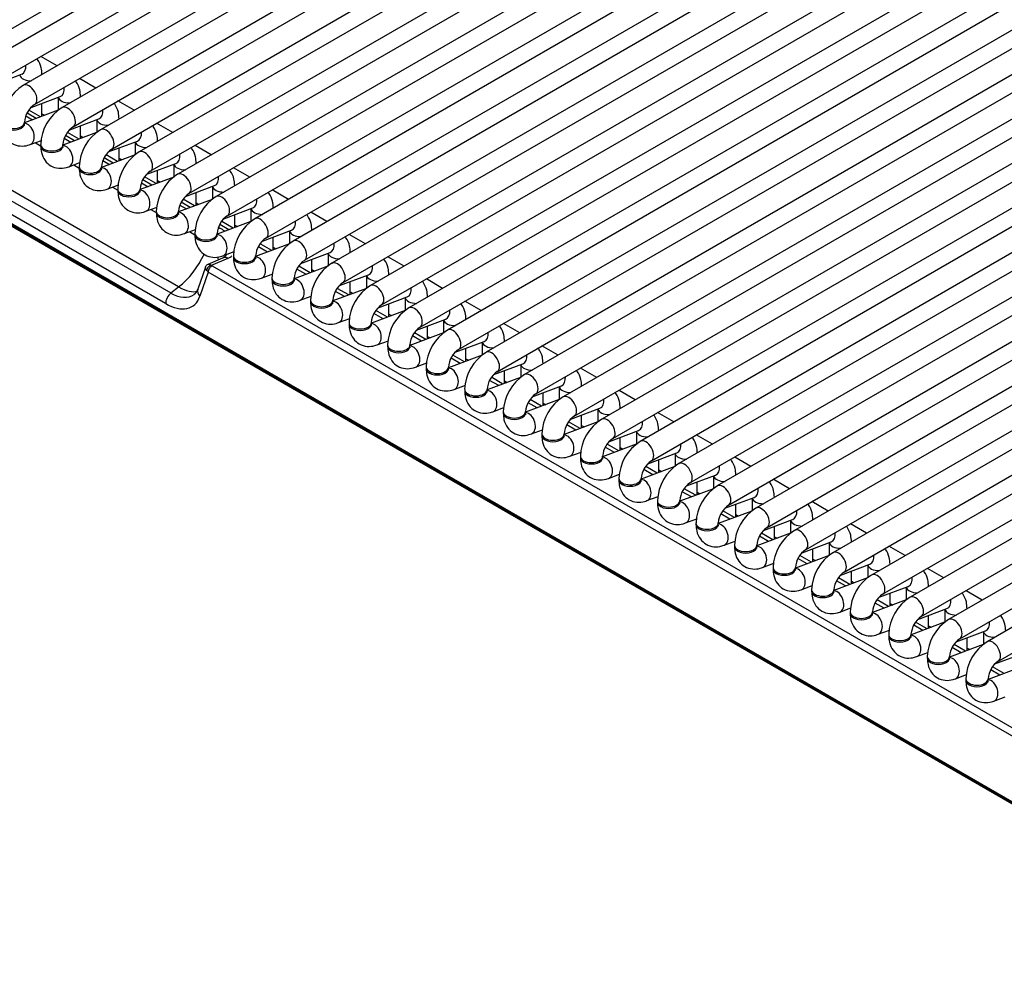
# Model space of a CAD drawing. Header units: millimetres. Extents: x 21 to 270, y 0 to 189.
# Tile 19 of 39: x 213 to 224, y 85 to 95. Entities that reach past the tile are written whole.
import ezdxf

# ---------------------------------------------------------------- set-up
doc = ezdxf.new("R2010")
doc.units = ezdxf.units.MM
doc.layers.add('134.125_BW4_CTM-', color=7, linetype='Continuous')
doc.layers.add('Standard', color=7, linetype='Continuous')

# ---------------------------------------------------------------- blocks, each defined once
blk = doc.blocks.new('SE')
at = {"layer": '134.125_BW4_CTM-', "color": 7, "linetype": 'Continuous'}
for p, q in [((29.112, 2.012), (0.05, 18.791)), ((0.051, 18.781), (29.113, 2.002)), ((0.061, 18.763), (29.123, 1.984)), ((13.995, 12.229), (23.117, 17.495)), ((23.424, 17.462), (14.302, 12.196)), ((14.427, 11.979), (23.549, 17.245)), ((23.856, 17.213), (14.735, 11.946)), ((14.86, 11.73), (23.981, 16.996)), ((24.288, 16.963), (15.167, 11.697)), ((15.292, 11.48), (24.413, 16.747)), ((24.72, 16.714), (15.599, 11.447)), ((15.724, 11.231), (24.845, 16.497)), ((25.152, 16.464), (16.031, 11.198)), ((16.156, 10.981), (25.277, 16.248)), ((25.584, 16.215), (16.463, 10.948)), ((16.588, 10.732), (25.709, 15.998)), ((26.016, 15.965), (16.895, 10.699)), ((17.02, 10.482), (26.141, 15.749)), ((26.448, 15.716), (17.327, 10.45)), ((17.452, 10.233), (26.573, 15.499)), ((26.88, 15.466), (17.759, 10.2)), ((17.884, 9.984), (27.005, 15.25)), ((27.313, 15.217), (18.191, 9.951)), ((18.316, 9.734), (27.438, 15.001)), ((27.745, 14.968), (18.623, 9.701)), ((18.748, 9.485), (27.87, 14.751)), ((28.177, 14.718), (19.055, 9.452)), ((19.18, 9.235), (28.302, 14.502)), ((28.609, 14.469), (19.487, 9.202)), ((19.612, 8.986), (28.734, 14.252)), ((29.041, 14.219), (19.919, 8.953)), ((20.044, 8.736), (29.166, 14.003)), ((29.334, 13.89), (20.351, 8.703)), ((20.476, 8.487), (29.342, 13.606)), ((29.347, 13.399), (20.783, 8.454)), ((20.908, 8.237), (29.355, 13.114)), ((29.36, 12.907), (21.215, 8.205)), ((21.34, 7.988), (29.368, 12.623)), ((29.374, 12.416), (21.647, 7.955)), ((15.112, 12.164), (14.93, 12.269)), ((21.772, 7.739), (29.535, 12.22)), ((14.389, 11.946), (14.714, 12.068)), ((14.942, 12.066), (14.942, 12.068)), ((29.717, 12.115), (22.079, 7.706)), ((15.544, 11.914), (15.362, 12.02)), ((22.204, 7.489), (29.967, 11.971)), ((32.929, 11.974), (23.807, 6.708)), ((14.821, 11.697), (15.147, 11.818)), ((15.124, 11.81), (15.124, 11.666)), ((15.374, 11.816), (15.374, 11.819)), ((30.149, 11.866), (22.511, 7.456)), ((16.473, 9.685), (12.969, 11.708)), ((14.942, 11.598), (14.942, 11.742)), ((15.976, 11.665), (15.794, 11.77)), ((22.636, 7.24), (30.446, 11.749)), ((23.932, 6.491), (33.054, 11.758)), ((33.361, 11.725), (24.239, 6.458)), ((12.882, 11.641), (16.386, 9.618)), ((15.122, 11.665), (14.745, 11.524)), ((14.76, 11.601), (14.835, 11.558)), ((14.876, 11.573), (14.775, 11.632)), ((14.925, 11.591), (14.796, 11.666)), ((14.942, 11.626), (14.972, 11.609)), ((30.606, 11.631), (22.943, 7.207)), ((16.328, 9.499), (12.824, 11.523)), ((14.745, 11.515), (14.745, 11.532)), ((15.253, 11.447), (15.579, 11.569)), ((15.374, 11.348), (15.374, 11.492)), ((15.556, 11.56), (15.556, 11.417)), ((15.806, 11.567), (15.806, 11.569)), ((16.408, 11.416), (16.226, 11.521)), ((23.068, 6.99), (30.856, 11.486)), ((24.364, 6.242), (33.486, 11.508)), ((15.554, 11.416), (15.177, 11.275)), ((15.308, 11.324), (15.207, 11.382)), ((15.357, 11.342), (15.228, 11.416)), ((15.374, 11.377), (15.404, 11.36)), ((31.038, 11.381), (23.375, 6.957)), ((33.793, 11.475), (24.671, 6.209)), ((14.81, 11.282), (14.935, 11.328)), ((14.867, 11.303), (14.927, 11.268)), ((14.927, 11.282), (14.927, 11.266)), ((15.177, 11.266), (15.177, 11.282)), ((15.192, 11.351), (15.267, 11.308)), ((15.685, 11.198), (16.011, 11.319)), ((15.988, 11.311), (15.988, 11.167)), ((16.238, 11.318), (16.238, 11.32)), ((16.84, 11.166), (16.658, 11.271)), ((24.796, 5.993), (33.918, 11.259)), ((15.986, 11.166), (15.609, 11.025)), ((15.789, 11.093), (15.66, 11.167)), ((15.806, 11.099), (15.806, 11.243)), ((23.5, 6.741), (31.288, 11.237)), ((34.225, 11.226), (25.104, 5.96)), ((15.242, 11.032), (15.367, 11.079)), ((15.299, 11.053), (15.359, 11.018)), ((15.624, 11.102), (15.699, 11.059)), ((15.74, 11.074), (15.639, 11.133)), ((15.806, 11.127), (15.836, 11.11)), ((16.117, 10.948), (16.443, 11.07)), ((16.42, 11.061), (16.42, 10.918)), ((16.67, 11.068), (16.67, 11.07)), ((15.359, 11.033), (15.359, 11.017)), ((15.609, 11.017), (15.609, 11.033)), ((16.238, 10.849), (16.238, 10.993)), ((17.272, 10.917), (17.09, 11.022)), ((25.229, 5.743), (34.35, 11.009)), ((34.657, 10.977), (25.536, 5.71)), ((15.674, 10.783), (15.799, 10.83)), ((16.418, 10.917), (16.041, 10.776)), ((16.056, 10.852), (16.131, 10.809)), ((16.172, 10.825), (16.071, 10.884)), ((16.221, 10.843), (16.092, 10.918)), ((16.238, 10.878), (16.268, 10.861)), ((16.549, 10.699), (16.875, 10.821)), ((17.102, 10.819), (17.102, 10.821)), ((15.731, 10.804), (15.791, 10.769)), ((15.791, 10.783), (15.791, 10.767)), ((16.041, 10.767), (16.041, 10.783)), ((16.67, 10.6), (16.67, 10.744)), ((16.852, 10.812), (16.852, 10.669)), ((17.704, 10.667), (17.522, 10.772)), ((25.661, 5.494), (34.782, 10.76)), ((16.851, 10.667), (16.473, 10.527)), ((16.488, 10.603), (16.563, 10.56)), ((16.604, 10.575), (16.503, 10.634)), ((16.653, 10.594), (16.524, 10.668)), ((16.67, 10.629), (16.7, 10.611)), ((16.106, 10.533), (16.232, 10.58)), ((16.163, 10.554), (16.223, 10.519)), ((16.223, 10.534), (16.223, 10.518)), ((16.473, 10.518), (16.473, 10.534)), ((16.981, 10.449), (17.307, 10.571)), ((17.102, 10.351), (17.102, 10.495)), ((17.284, 10.563), (17.284, 10.419)), ((17.534, 10.569), (17.534, 10.571)), ((18.136, 10.418), (17.954, 10.523)), ((17.283, 10.418), (16.905, 10.277)), ((17.036, 10.326), (16.935, 10.385)), ((17.085, 10.344), (16.956, 10.419)), ((17.102, 10.379), (17.132, 10.362)), ((16.538, 10.284), (16.664, 10.331)), ((16.595, 10.305), (16.655, 10.27)), ((16.655, 10.285), (16.655, 10.268)), ((16.905, 10.268), (16.905, 10.285)), ((16.92, 10.354), (16.935, 10.345)), ((17.413, 10.2), (17.739, 10.322)), ((17.716, 10.313), (17.716, 10.17)), ((17.966, 10.32), (17.966, 10.322)), ((18.568, 10.168), (18.386, 10.273)), ((17.715, 10.169), (17.337, 10.028)), ((17.517, 10.095), (17.388, 10.169)), ((17.534, 10.101), (17.534, 10.245)), ((16.97, 10.034), (17.096, 10.081)), ((17.468, 10.077), (17.367, 10.135)), ((17.534, 10.13), (17.564, 10.112)), ((17.845, 9.95), (18.171, 10.072)), ((18.148, 10.064), (18.148, 9.92)), ((18.398, 10.07), (18.398, 10.073)), ((16.966, 10.009), (16.801, 9.937)), ((17.024, 10.006), (16.84, 9.927)), ((17.087, 10.035), (17.087, 10.019)), ((17.337, 10.019), (17.337, 10.035)), ((17.966, 9.852), (17.966, 9.996)), ((19, 9.919), (18.818, 10.024)), ((16.773, 9.908), (16.688, 9.661)), ((16.805, 9.853), (16.711, 9.583)), ((28.889, 2.877), (16.805, 9.853)), ((16.85, 9.921), (28.934, 2.944)), ((17.402, 9.785), (17.528, 9.832)), ((18.147, 9.919), (17.77, 9.778)), ((17.901, 9.827), (17.799, 9.886)), ((17.949, 9.845), (17.82, 9.92)), ((17.966, 9.88), (17.996, 9.863)), ((18.277, 9.701), (18.603, 9.823)), ((18.83, 9.821), (18.83, 9.823)), ((17.52, 9.786), (17.52, 9.769)), ((17.77, 9.769), (17.77, 9.786)), ((18.398, 9.602), (18.398, 9.746)), ((18.58, 9.814), (18.58, 9.671)), ((19.432, 9.67), (19.25, 9.775)), ((16.386, 9.618), (16.473, 9.685)), ((18.579, 9.67), (18.202, 9.529)), ((18.333, 9.578), (18.231, 9.636)), ((18.381, 9.596), (18.252, 9.67)), ((18.398, 9.631), (18.428, 9.613)), ((17.834, 9.536), (17.96, 9.582)), ((17.952, 9.536), (17.952, 9.52)), ((18.202, 9.52), (18.202, 9.536)), ((18.709, 9.452), (19.035, 9.573)), ((18.83, 9.353), (18.83, 9.497)), ((19.012, 9.565), (19.012, 9.421)), ((19.262, 9.571), (19.262, 9.574)), ((19.864, 9.42), (19.682, 9.525)), ((19.011, 9.42), (18.634, 9.279)), ((18.765, 9.328), (18.663, 9.387)), ((18.813, 9.346), (18.684, 9.421)), ((18.83, 9.381), (18.86, 9.364)), ((18.266, 9.286), (18.392, 9.333)), ((18.384, 9.287), (18.384, 9.27)), ((18.634, 9.27), (18.634, 9.287)), ((19.141, 9.202), (19.467, 9.324)), ((19.444, 9.315), (19.444, 9.172)), ((19.694, 9.322), (19.694, 9.324)), ((20.296, 9.171), (20.114, 9.276)), ((19.443, 9.171), (19.066, 9.03)), ((19.245, 9.097), (19.116, 9.171)), ((19.262, 9.103), (19.262, 9.247)), ((18.698, 9.037), (18.824, 9.083)), ((19.197, 9.079), (19.095, 9.137)), ((19.262, 9.132), (19.292, 9.115)), ((19.573, 8.953), (19.899, 9.074)), ((19.876, 9.066), (19.876, 8.922)), ((20.126, 9.073), (20.126, 9.075)), ((18.816, 9.037), (18.816, 9.021)), ((19.066, 9.021), (19.066, 9.037)), ((19.694, 8.854), (19.694, 8.998)), ((20.728, 8.921), (20.546, 9.026)), ((19.13, 8.787), (19.256, 8.834)), ((19.875, 8.921), (19.498, 8.78)), ((19.629, 8.829), (19.527, 8.888)), ((19.677, 8.848), (19.548, 8.922)), ((19.694, 8.882), (19.724, 8.865)), ((19.248, 8.788), (19.248, 8.772)), ((19.498, 8.772), (19.498, 8.788)), ((20.005, 8.703), (20.331, 8.825)), ((20.126, 8.604), (20.126, 8.748)), ((20.308, 8.817), (20.308, 8.673)), ((20.558, 8.823), (20.558, 8.825)), ((21.16, 8.672), (20.978, 8.777)), ((20.307, 8.672), (19.93, 8.531)), ((20.061, 8.58), (19.959, 8.639)), ((20.109, 8.598), (19.98, 8.673)), ((20.126, 8.633), (20.156, 8.616)), ((19.563, 8.538), (19.688, 8.585)), ((19.68, 8.538), (19.68, 8.522)), ((19.93, 8.522), (19.93, 8.538)), ((20.437, 8.454), (20.763, 8.576)), ((20.558, 8.355), (20.558, 8.499)), ((20.74, 8.567), (20.74, 8.424)), ((20.99, 8.574), (20.99, 8.576)), ((21.592, 8.422), (21.41, 8.527)), ((20.739, 8.423), (20.362, 8.282)), ((20.493, 8.331), (20.391, 8.389)), ((20.541, 8.349), (20.412, 8.423)), ((19.995, 8.288), (20.12, 8.335)), ((20.112, 8.289), (20.112, 8.273)), ((20.362, 8.273), (20.362, 8.289)), ((20.558, 8.384), (20.588, 8.366)), ((20.869, 8.204), (21.195, 8.326)), ((21.172, 8.318), (21.172, 8.174)), ((21.422, 8.324), (21.422, 8.327)), ((22.024, 8.173), (21.842, 8.278)), ((21.171, 8.173), (20.794, 8.032)), ((20.973, 8.099), (20.844, 8.174)), ((20.99, 8.106), (20.99, 8.25)), ((20.427, 8.039), (20.552, 8.086)), ((20.925, 8.081), (20.823, 8.14)), ((20.99, 8.134), (21.02, 8.117)), ((21.301, 7.955), (21.627, 8.077)), ((21.604, 8.068), (21.604, 7.925)), ((21.854, 8.075), (21.854, 8.077)), ((20.544, 8.04), (20.544, 8.023)), ((20.794, 8.023), (20.794, 8.04)), ((21.422, 7.856), (21.422, 8)), ((22.456, 7.923), (22.274, 8.029)), ((20.859, 7.789), (20.984, 7.836)), ((21.603, 7.924), (21.226, 7.783)), ((21.357, 7.832), (21.255, 7.89)), ((21.406, 7.85), (21.276, 7.924)), ((21.422, 7.885), (21.452, 7.867)), ((20.976, 7.79), (20.976, 7.774)), ((21.226, 7.774), (21.226, 7.79)), ((21.733, 7.705), (22.059, 7.827)), ((21.854, 7.607), (21.854, 7.751)), ((22.037, 7.819), (22.037, 7.675)), ((22.287, 7.825), (22.287, 7.828)), ((22.888, 7.674), (22.706, 7.779)), ((22.035, 7.674), (21.658, 7.533)), ((21.789, 7.582), (21.687, 7.641)), ((21.838, 7.6), (21.709, 7.675)), ((21.854, 7.635), (21.885, 7.618)), ((21.291, 7.54), (21.416, 7.587)), ((21.408, 7.541), (21.408, 7.524)), ((21.658, 7.524), (21.658, 7.541)), ((22.165, 7.456), (22.491, 7.578)), ((22.469, 7.569), (22.469, 7.426)), ((22.719, 7.576), (22.719, 7.578)), ((23.32, 7.425), (23.138, 7.53)), ((22.467, 7.425), (22.09, 7.284)), ((22.27, 7.351), (22.141, 7.425)), ((22.287, 7.357), (22.287, 7.501)), ((21.723, 7.291), (21.848, 7.337)), ((21.84, 7.291), (21.84, 7.275)), ((22.09, 7.275), (22.09, 7.291)), ((22.221, 7.333), (22.119, 7.391)), ((22.287, 7.386), (22.317, 7.368)), ((22.597, 7.207), (22.923, 7.328)), ((22.901, 7.32), (22.901, 7.176)), ((23.151, 7.326), (23.151, 7.329)), ((22.899, 7.175), (22.522, 7.034)), ((22.702, 7.101), (22.573, 7.176)), ((22.719, 7.108), (22.719, 7.252)), ((23.753, 7.175), (23.57, 7.28)), ((22.155, 7.041), (22.28, 7.088)), ((22.653, 7.083), (22.551, 7.142)), ((22.719, 7.136), (22.749, 7.119)), ((23.03, 6.957), (23.355, 7.079)), ((23.333, 7.07), (23.333, 6.927)), ((23.583, 7.077), (23.583, 7.079)), ((22.272, 7.042), (22.272, 7.025)), ((22.522, 7.025), (22.522, 7.042)), ((23.151, 6.858), (23.151, 7.002)), ((24.185, 6.926), (24.003, 7.031)), ((23.331, 6.926), (22.954, 6.785)), ((23.085, 6.834), (22.983, 6.893)), ((23.134, 6.852), (23.005, 6.927)), ((23.151, 6.887), (23.181, 6.87)), ((22.587, 6.792), (22.712, 6.839)), ((22.704, 6.792), (22.704, 6.776)), ((22.954, 6.776), (22.954, 6.792)), ((23.462, 6.708), (23.787, 6.829)), ((23.583, 6.609), (23.583, 6.753)), ((23.765, 6.821), (23.765, 6.677)), ((24.015, 6.828), (24.015, 6.83)), ((24.617, 6.676), (24.435, 6.781)), ((23.763, 6.676), (23.386, 6.535)), ((23.517, 6.584), (23.415, 6.643)), ((23.566, 6.603), (23.437, 6.677)), ((23.583, 6.637), (23.613, 6.62)), ((23.019, 6.542), (23.144, 6.589)), ((23.136, 6.543), (23.136, 6.527)), ((23.386, 6.527), (23.386, 6.543)), ((23.894, 6.458), (24.219, 6.58)), ((24.197, 6.572), (24.197, 6.428)), ((24.447, 6.578), (24.447, 6.58)), ((25.049, 6.427), (24.867, 6.532)), ((24.195, 6.427), (23.818, 6.286)), ((23.998, 6.353), (23.869, 6.428)), ((24.015, 6.359), (24.015, 6.504)), ((23.451, 6.293), (23.576, 6.34)), ((23.568, 6.293), (23.568, 6.277)), ((23.818, 6.277), (23.818, 6.293)), ((23.949, 6.335), (23.848, 6.394)), ((24.015, 6.388), (24.045, 6.371)), ((24.326, 6.209), (24.651, 6.331)), ((24.629, 6.322), (24.629, 6.179)), ((24.879, 6.329), (24.879, 6.331)), ((24.447, 6.11), (24.447, 6.254)), ((25.481, 6.177), (25.299, 6.282)), ((23.883, 6.043), (24.008, 6.09)), ((24.627, 6.178), (24.25, 6.037)), ((24.381, 6.086), (24.28, 6.144)), ((24.43, 6.104), (24.301, 6.178)), ((24.447, 6.139), (24.477, 6.121)), ((24.758, 5.959), (25.084, 6.081)), ((25.061, 6.073), (25.061, 5.929)), ((25.311, 6.079), (25.311, 6.082)), ((24, 6.044), (24, 6.028)), ((24.25, 6.028), (24.25, 6.044)), ((24.879, 5.861), (24.879, 6.005)), ((25.059, 5.928), (24.682, 5.787)), ((24.813, 5.836), (24.712, 5.895)), ((24.862, 5.854), (24.733, 5.929)), ((24.879, 5.889), (24.909, 5.872)), ((24.315, 5.794), (24.44, 5.841)), ((24.432, 5.795), (24.432, 5.778)), ((24.682, 5.778), (24.682, 5.795)), ((25.19, 5.71), (25.516, 5.832)), ((25.311, 5.611), (25.311, 5.755)), ((25.493, 5.823), (25.493, 5.68)), ((25.491, 5.679), (25.114, 5.538)), ((25.245, 5.587), (25.144, 5.645)), ((25.294, 5.605), (25.165, 5.679)), ((25.311, 5.64), (25.341, 5.622)), ((24.747, 5.544), (24.872, 5.591)), ((24.864, 5.545), (24.864, 5.529)), ((25.114, 5.529), (25.114, 5.545)), ((25.622, 5.461), (25.948, 5.582)), ((25.923, 5.429), (25.546, 5.288)), ((25.726, 5.355), (25.597, 5.43)), ((25.179, 5.295), (25.304, 5.342)), ((25.677, 5.337), (25.576, 5.396)), ((25.296, 5.296), (25.296, 5.279)), ((25.546, 5.279), (25.546, 5.296)), ((25.611, 5.046), (25.736, 5.092))]:
    blk.add_line(p, q, dxfattribs=at)
for centre, radius, start, end in [((15.006, 11.513), 0.511, 122.0833, 177.9167), ((15.011, 11.51), 0.267, 124.6254, 175.3746), ((15.438, 11.264), 0.511, 122.0833, 177.9167), ((15.443, 11.261), 0.267, 124.6254, 175.3746), ((15.87, 11.014), 0.511, 122.0833, 177.9167), ((15.875, 11.011), 0.267, 124.6254, 175.3746), ((16.302, 10.765), 0.511, 122.0833, 177.9167), ((16.307, 10.762), 0.267, 124.6254, 175.3746), ((16.734, 10.515), 0.511, 122.0833, 177.9167), ((16.739, 10.512), 0.267, 124.6254, 175.3746), ((17.166, 10.266), 0.511, 122.0833, 177.9167), ((17.171, 10.263), 0.267, 124.6254, 175.3746), ((17.598, 10.016), 0.511, 122.0833, 177.9167), ((17.603, 10.014), 0.267, 124.6254, 175.3746), ((18.03, 9.767), 0.511, 122.0833, 177.9167), ((18.035, 9.764), 0.267, 124.6254, 175.3746), ((18.462, 9.518), 0.511, 122.0833, 177.9167), ((18.467, 9.515), 0.267, 124.6254, 175.3746), ((16.6, 9.682), 0.0903, 302.0028, 346.0282), ((18.894, 9.268), 0.511, 122.0833, 177.9167), ((18.899, 9.265), 0.267, 124.6254, 175.3746), ((19.326, 9.019), 0.511, 122.0833, 177.9167), ((19.331, 9.016), 0.267, 124.6254, 175.3746), ((19.758, 8.769), 0.511, 122.0833, 177.9167), ((19.763, 8.766), 0.267, 124.6254, 175.3746), ((20.19, 8.52), 0.511, 122.0833, 177.9167), ((20.196, 8.517), 0.267, 124.6254, 175.3746), ((20.623, 8.27), 0.511, 122.0833, 177.9167), ((20.628, 8.267), 0.267, 124.6254, 175.3746), ((21.055, 8.021), 0.511, 122.0833, 177.9167), ((21.06, 8.018), 0.267, 124.6254, 175.3746), ((21.487, 7.772), 0.511, 122.0833, 177.9167), ((21.492, 7.769), 0.267, 124.6254, 175.3746), ((21.919, 7.522), 0.511, 122.0833, 177.9167), ((21.924, 7.519), 0.267, 124.6254, 175.3746), ((22.351, 7.273), 0.511, 122.0833, 177.9167), ((22.356, 7.27), 0.267, 124.6254, 175.3746), ((22.783, 7.023), 0.511, 122.0833, 177.9167), ((22.788, 7.02), 0.267, 124.6254, 175.3746), ((23.215, 6.774), 0.511, 122.0833, 177.9167), ((23.22, 6.771), 0.267, 124.6254, 175.3746), ((23.647, 6.524), 0.511, 122.0833, 177.9167), ((23.652, 6.521), 0.267, 124.6254, 175.3746), ((24.079, 6.275), 0.511, 122.0833, 177.9167), ((24.084, 6.272), 0.267, 124.6254, 175.3746), ((24.511, 6.025), 0.511, 122.0833, 177.9167), ((24.516, 6.023), 0.267, 124.6254, 175.3746), ((24.943, 5.776), 0.511, 122.0833, 177.9167), ((24.948, 5.773), 0.267, 124.6254, 175.3746), ((25.375, 5.527), 0.511, 122.0833, 177.9167), ((25.38, 5.524), 0.267, 124.6254, 175.3746), ((25.807, 5.277), 0.511, 122.0833, 177.9167), ((25.812, 5.274), 0.267, 124.6254, 175.3746)]:
    blk.add_arc(centre, radius, start, end, dxfattribs=at)
for centre, major_axis, ratio, start_param, end_param in [((14.671, 12.185), (-0.044, 0.117), 0.668835, 3.141593, 4.350833), ((14.817, 12.068), (-0.125, 0), 0.57735, 0.1188, 1.602936), ((14.817, 12.068), (-0.125, 0), 0.57735, 3.109453, 3.142314), ((14.797, 11.838), (0.063, -0.108), 0.57735, 0.01025, 3.141275), ((15.103, 11.935), (-0.044, 0.117), 0.668835, 3.141593, 4.350833), ((15.249, 11.819), (-0.125, 0), 0.57735, 0.1188, 1.602936), ((15.249, 11.819), (-0.125, 0), 0.57735, 3.109453, 3.142314), ((15.229, 11.588), (0.063, -0.108), 0.57735, 0.01025, 3.141275), ((15.535, 11.686), (-0.044, 0.117), 0.668835, 3.141593, 4.350833), ((14.62, 11.532), (0.125, 0), 0.57735, 3.141693, 6.273672), ((14.62, 11.515), (-0.125, 0), 0.57735, 0, 3.141593), ((14.766, 11.399), (-0.044, 0.117), 0.668835, 3.141519, 6.010802), ((15.681, 11.569), (-0.125, 0), 0.57735, 0.1188, 1.602936), ((15.681, 11.569), (-0.125, 0), 0.57735, 3.109453, 3.142314), ((15.661, 11.339), (0.063, -0.108), 0.57735, 0.01025, 3.141275), ((15.967, 11.436), (-0.044, 0.117), 0.668835, 3.141593, 4.350833), ((15.052, 11.282), (0.125, 0), 0.57735, 3.141693, 6.273672), ((15.052, 11.266), (-0.125, 0), 0.57735, 0, 3.141593), ((15.198, 11.149), (-0.044, 0.117), 0.668835, 3.141519, 6.010802), ((16.113, 11.32), (-0.125, 0), 0.57735, 0.1188, 1.602936), ((16.113, 11.32), (-0.125, 0), 0.57735, 3.109453, 3.142314), ((16.093, 11.09), (0.063, -0.108), 0.57735, 0.01025, 3.141275), ((16.399, 11.187), (-0.044, 0.117), 0.668835, 3.141593, 4.350833), ((16.545, 11.07), (-0.125, 0), 0.57735, 0.1188, 1.602936), ((16.545, 11.07), (-0.125, 0), 0.57735, 3.109453, 3.142314), ((15.484, 11.033), (0.125, 0), 0.57735, 3.141693, 6.273672), ((15.484, 11.017), (-0.125, 0), 0.57735, 0, 3.141593), ((15.63, 10.9), (-0.044, 0.117), 0.668835, 3.141519, 6.010802), ((16.525, 10.84), (0.063, -0.108), 0.57735, 0.01025, 3.141275), ((16.831, 10.938), (-0.044, 0.117), 0.668835, 3.141593, 4.350833), ((16.977, 10.821), (-0.125, 0), 0.57735, 3.109453, 3.142314), ((15.916, 10.783), (0.125, 0), 0.57735, 3.141693, 6.273672), ((15.916, 10.767), (-0.125, 0), 0.57735, 0, 3.141593), ((16.062, 10.65), (-0.044, 0.117), 0.668835, 3.141519, 6.010802), ((16.977, 10.821), (-0.125, 0), 0.57735, 0.1188, 1.602936), ((16.957, 10.591), (0.062, -0.108), 0.57735, 0.01025, 3.141275), ((17.263, 10.688), (-0.044, 0.117), 0.668835, 3.141593, 4.350833), ((16.348, 10.534), (0.125, 0), 0.57735, 3.141693, 6.273672), ((16.348, 10.518), (-0.125, 0), 0.57735, 0, 3.141593), ((16.494, 10.401), (-0.044, 0.117), 0.668835, 3.141519, 6.010802), ((17.409, 10.571), (-0.125, 0), 0.57735, 0.1188, 1.602936), ((17.409, 10.571), (-0.125, 0), 0.57735, 3.109453, 3.142314), ((17.389, 10.341), (0.063, -0.108), 0.57735, 0.01025, 3.141275), ((17.695, 10.439), (-0.044, 0.117), 0.668835, 3.141593, 4.350833), ((16.78, 10.285), (0.125, 0), 0.57735, 3.141693, 6.273672), ((16.78, 10.268), (-0.125, 0), 0.57735, 0, 3.141593), ((16.927, 10.151), (-0.044, 0.117), 0.668835, 3.141519, 6.010802), ((16.917, 10.256), (-0.05, -0.0866), 0.57735, 3.665191, 3.954826), ((16.512, 10.242), (-0.612, 0.137), 0.393692, 3.904677, 4.040493), ((17.841, 10.322), (-0.125, 0), 0.57735, 0.1188, 1.602936), ((17.841, 10.322), (-0.125, 0), 0.57735, 3.109453, 3.142314), ((17.821, 10.092), (0.063, -0.108), 0.57735, 0.01025, 3.141275), ((18.127, 10.189), (-0.044, 0.117), 0.668835, 3.141593, 4.350833), ((16.426, 10.11), (-0.321, -0.507), 0.535439, 0.981637, 1.798996), ((18.273, 10.073), (-0.125, 0), 0.57735, 0.1188, 1.602936), ((18.273, 10.073), (-0.125, 0), 0.57735, 3.109453, 3.142314), ((16.86, 9.854), (0.0633, -0.0811), 0.38622, 2.316235, 2.955922), ((16.479, 10.128), (-0.428, 0.258), 0.504907, 3.591536, 3.692389), ((17.006, 9.917), (0.0396, -0.0918), 0.787879, 2.416875, 3.141593), ((16.512, 10.242), (-0.612, 0.137), 0.393692, -3.638955, -3.47906), ((17.212, 10.035), (0.125, 0), 0.57735, 3.141693, 6.273672), ((17.212, 10.019), (-0.125, 0), 0.57735, 0, 3.141593), ((17.359, 9.902), (-0.044, 0.117), 0.668835, 3.141519, 6.010802), ((18.253, 9.842), (0.062, -0.108), 0.57735, 0.01025, 3.141275), ((16.86, 9.854), (0.0859, -0.0564), 0.350321, 3.280914, 3.976141), ((16.831, 9.882), (0.033, 0.0375), 0.743086, 0.656134, 2.435599), ((16.872, 9.888), (-0.0967, 0.0262), 0.611231, 0.704286, 0.982149), ((16.84, 9.876), (0.025, 0.0433), 0.57735, 0.523599, 2.408554), ((16.881, 9.933), (-0.049, 0.0112), 0.453141, 0.6972, 0.975063), ((18.559, 9.94), (-0.044, 0.117), 0.668835, 3.141593, 4.350833), ((18.705, 9.823), (-0.125, 0), 0.57735, 3.109453, 3.142314), ((17.645, 9.786), (0.125, 0), 0.57735, 3.141693, 6.273672), ((17.645, 9.769), (-0.125, 0), 0.57735, 0, 3.141593), ((17.791, 9.653), (-0.044, 0.117), 0.668835, 3.141519, 6.010802), ((18.705, 9.823), (-0.125, 0), 0.57735, 0.1188, 1.602936), ((18.685, 9.593), (0.063, -0.108), 0.57735, 0.01025, 3.141275), ((16.399, 9.544), (-0.05, -0.0866), 0.57735, 4.101524, 5.550147), ((16.376, 10.024), (-0.258, 0.431), 0.560919, 2.352762, 3.195924), ((16.412, 10.052), (-0.308, 0.394), 0.468323, 2.282914, 2.975929), ((16.782, 9.628), (0.0945, -0.0327), 0.768713, 3.163933, 4.165607), ((16.782, 9.628), (0.0945, -0.0327), 0.768713, 3.141593, 3.163933), ((18.991, 9.69), (-0.044, 0.117), 0.668835, 3.141593, 4.350833), ((16.306, 9.979), (-0.321, 0.51), 0.546518, 2.33827, 3.554379), ((18.077, 9.536), (0.125, 0), 0.57735, 3.141693, 6.273672), ((18.077, 9.52), (-0.125, 0), 0.57735, 0, 3.141593), ((18.223, 9.403), (-0.044, 0.117), 0.668835, 3.141519, 6.013833), ((19.137, 9.574), (-0.125, 0), 0.57735, 0.1188, 1.602936), ((19.137, 9.574), (-0.125, 0), 0.57735, 3.109453, 3.142314), ((19.117, 9.343), (0.062, -0.108), 0.57735, 0.01025, 3.141275), ((19.423, 9.441), (-0.044, 0.117), 0.668835, 3.141593, 4.350833), ((18.509, 9.287), (0.125, 0), 0.57735, 3.141693, 6.273672), ((18.509, 9.27), (-0.125, 0), 0.57735, 0, 3.141593), ((18.655, 9.154), (-0.044, 0.117), 0.668835, 3.141519, 6.010802), ((19.569, 9.324), (-0.125, 0), 0.57735, 0.1188, 1.602936), ((19.569, 9.324), (-0.125, 0), 0.57735, 3.109453, 3.142314), ((19.549, 9.094), (0.063, -0.108), 0.57735, 0.01025, 3.141275), ((19.855, 9.192), (-0.044, 0.117), 0.668835, 3.141593, 4.350833), ((20.001, 9.075), (-0.125, 0), 0.57735, 0.1188, 1.602936), ((20.001, 9.075), (-0.125, 0), 0.57735, 3.109453, 3.142314), ((18.941, 9.037), (0.125, 0), 0.57735, 3.141693, 6.273672), ((18.941, 9.021), (-0.125, 0), 0.57735, 0, 3.141593), ((19.087, 8.904), (-0.044, 0.117), 0.668835, 3.141519, 6.010802), ((19.982, 8.845), (0.062, -0.108), 0.57735, 0.01025, 3.141275), ((20.287, 8.942), (-0.044, 0.117), 0.668835, 3.141593, 4.350833), ((19.373, 8.788), (0.125, 0), 0.57735, 3.141693, 6.273672), ((19.373, 8.772), (-0.125, 0), 0.57735, 0, 3.141593), ((19.519, 8.655), (-0.044, 0.117), 0.668835, 3.141519, 6.010802), ((20.433, 8.825), (-0.125, 0), 0.57735, 0.1188, 1.602936), ((20.414, 8.595), (0.063, -0.108), 0.57735, 0.01025, 3.141275), ((20.433, 8.825), (-0.125, 0), 0.57735, 3.109453, 3.142314), ((20.719, 8.693), (-0.044, 0.117), 0.668835, 3.141593, 4.350833), ((19.805, 8.538), (0.125, 0), 0.57735, 3.141693, 6.273672), ((19.805, 8.522), (-0.125, 0), 0.57735, 0, 3.141593), ((19.951, 8.405), (-0.044, 0.117), 0.668835, 3.141519, 6.010802), ((20.865, 8.576), (-0.125, 0), 0.57735, 0.1188, 1.602936), ((20.865, 8.576), (-0.125, 0), 0.57735, 3.109453, 3.142314), ((20.846, 8.346), (0.062, -0.108), 0.57735, 0.01025, 3.141275), ((21.151, 8.443), (-0.044, 0.117), 0.668835, 3.141593, 4.350833), ((20.237, 8.289), (0.125, 0), 0.57735, 3.141693, 6.273672), ((21.297, 8.327), (-0.125, 0), 0.57735, 0.1188, 1.602936), ((21.297, 8.327), (-0.125, 0), 0.57735, 3.109453, 3.142314), ((20.237, 8.273), (-0.125, 0), 0.57735, 0, 3.141593), ((20.383, 8.156), (-0.044, 0.117), 0.668835, 3.141519, 6.010802), ((21.278, 8.096), (0.062, -0.108), 0.57735, 0.01025, 3.141275), ((21.583, 8.194), (-0.044, 0.117), 0.668835, 3.141593, 4.350833), ((21.729, 8.077), (-0.125, 0), 0.57735, 0.1188, 1.602936), ((21.729, 8.077), (-0.125, 0), 0.57735, 3.109453, 3.142314), ((20.669, 8.04), (0.125, 0), 0.57735, 3.141693, 6.273672), ((20.669, 8.023), (-0.125, 0), 0.57735, 0, 3.141593), ((20.815, 7.907), (-0.044, 0.117), 0.668835, 3.141519, 6.010802), ((21.71, 7.847), (0.062, -0.108), 0.57735, 0.01025, 3.141275), ((22.015, 7.944), (-0.044, 0.117), 0.668835, 3.141593, 4.350833), ((21.101, 7.79), (0.125, 0), 0.57735, 3.141693, 6.273672), ((21.101, 7.774), (-0.125, 0), 0.57735, 0, 3.141593), ((21.247, 7.657), (-0.044, 0.117), 0.668835, 3.141519, 6.010802), ((22.162, 7.828), (-0.125, 0), 0.57735, 0.1188, 1.602936), ((22.142, 7.597), (0.063, -0.108), 0.57735, 0.01025, 3.141275), ((22.162, 7.828), (-0.125, 0), 0.57735, 3.109453, 3.142314), ((22.447, 7.695), (-0.044, 0.117), 0.668835, 3.141593, 4.350833), ((21.533, 7.541), (0.125, 0), 0.57735, 3.141693, 6.273672), ((21.533, 7.524), (-0.125, 0), 0.57735, 0, 3.141593), ((21.679, 7.408), (-0.044, 0.117), 0.668835, 3.141519, 6.010802), ((22.594, 7.578), (-0.125, 0), 0.57735, 0.1188, 1.602936), ((22.594, 7.578), (-0.125, 0), 0.57735, 3.109453, 3.142314), ((22.574, 7.348), (0.063, -0.108), 0.57735, 0.01025, 3.141275), ((22.88, 7.445), (-0.044, 0.117), 0.668835, 3.141593, 4.350833), ((21.965, 7.291), (0.125, 0), 0.57735, 3.141693, 6.273672), ((23.026, 7.329), (-0.125, 0), 0.57735, 0.1188, 1.602936), ((23.026, 7.329), (-0.125, 0), 0.57735, 3.109453, 3.142314), ((21.965, 7.275), (-0.125, 0), 0.57735, 0, 3.141593), ((22.111, 7.158), (-0.044, 0.117), 0.668835, 3.141519, 6.010802), ((23.006, 7.099), (0.063, -0.108), 0.57735, 0.01025, 3.141275), ((23.312, 7.196), (-0.044, 0.117), 0.668835, 3.141593, 4.350833), ((23.458, 7.079), (-0.125, 0), 0.57735, 0.1188, 1.602936), ((23.458, 7.079), (-0.125, 0), 0.57735, 3.109453, 3.142314), ((22.397, 7.042), (0.125, 0), 0.57735, 3.141693, 6.273672), ((22.397, 7.025), (-0.125, 0), 0.57735, 0, 3.141593), ((22.543, 6.909), (-0.044, 0.117), 0.668835, 3.141519, 6.010802), ((23.438, 6.849), (0.062, -0.108), 0.57735, 0.01025, 3.141275), ((23.744, 6.947), (-0.044, 0.117), 0.668835, 3.141593, 4.350833), ((22.829, 6.792), (0.125, 0), 0.57735, 3.141693, 6.273672), ((22.829, 6.776), (-0.125, 0), 0.57735, 0, 3.141593), ((22.975, 6.659), (-0.044, 0.117), 0.668835, 3.141519, 6.010802), ((23.89, 6.83), (-0.125, 0), 0.57735, 0.1188, 1.602936), ((23.89, 6.83), (-0.125, 0), 0.57735, 3.109453, 3.142314), ((23.87, 6.6), (0.062, -0.108), 0.57735, 0.01025, 3.141275), ((24.176, 6.697), (-0.044, 0.117), 0.668835, 3.141593, 4.350833), ((23.261, 6.543), (0.125, 0), 0.57735, 3.141693, 6.273672), ((23.261, 6.527), (-0.125, 0), 0.57735, 0, 3.141593), ((23.407, 6.41), (-0.044, 0.117), 0.668835, 3.141519, 6.010802), ((24.322, 6.58), (-0.125, 0), 0.57735, 0.1188, 1.602936), ((24.322, 6.58), (-0.125, 0), 0.57735, 3.109453, 3.142314), ((24.302, 6.35), (0.062, -0.108), 0.57735, 0.01025, 3.141275), ((24.608, 6.448), (-0.044, 0.117), 0.668835, 3.141593, 4.350833), ((23.693, 6.293), (0.125, 0), 0.57735, 3.141693, 6.273672), ((24.754, 6.331), (-0.125, 0), 0.57735, 0.1188, 1.602936), ((24.754, 6.331), (-0.125, 0), 0.57735, 3.109453, 3.142314), ((23.693, 6.277), (-0.125, 0), 0.57735, 0, 3.141593), ((23.839, 6.16), (-0.044, 0.117), 0.668835, 3.141519, 6.013833), ((24.734, 6.101), (0.062, -0.108), 0.57735, 0.01025, 3.141275), ((25.04, 6.198), (-0.044, 0.117), 0.668835, 3.141593, 4.350833), ((25.186, 6.082), (-0.125, 0), 0.57735, 0.1188, 1.602936), ((25.186, 6.082), (-0.125, 0), 0.57735, 3.109453, 3.142314), ((24.125, 6.044), (0.125, 0), 0.57735, 3.141693, 6.273672), ((24.125, 6.028), (-0.125, 0), 0.57735, 0, 3.141593), ((24.271, 5.911), (-0.044, 0.117), 0.668835, 3.141519, 6.010802), ((25.166, 5.851), (0.062, -0.108), 0.57735, 0.01025, 3.141275), ((25.472, 5.949), (-0.044, 0.117), 0.668835, 3.141593, 4.350833), ((24.557, 5.795), (0.125, 0), 0.57735, 3.141693, 6.273672), ((24.557, 5.778), (-0.125, 0), 0.57735, 0, 3.141593), ((24.703, 5.662), (-0.044, 0.117), 0.668835, 3.141519, 6.010802), ((25.618, 5.832), (-0.125, 0), 0.57735, 0.1188, 1.602936), ((25.598, 5.602), (0.062, -0.108), 0.57735, 0.01025, 3.141275), ((24.989, 5.545), (0.125, 0), 0.57735, 3.141693, 6.273672), ((24.989, 5.529), (-0.125, 0), 0.57735, 0, 3.141593), ((25.135, 5.412), (-0.044, 0.117), 0.668835, 3.141519, 6.010802), ((25.421, 5.296), (0.125, 0), 0.57735, 3.141693, 6.273672), ((25.421, 5.279), (-0.125, 0), 0.57735, 0, 3.141593), ((25.567, 5.163), (-0.044, 0.117), 0.668835, 3.141519, 6.010802)]:
    blk.add_ellipse(centre, major_axis=major_axis, ratio=ratio, start_param=start_param, end_param=end_param, dxfattribs=at)
for points, knots in [([(14.942, 12.068), (14.94, 12.096), (14.936, 12.15), (14.911, 12.21), (14.887, 12.24), (14.884, 12.243)], [0, 0, 0, 0, 0.392493, 0.922922, 1, 1, 1, 1]), ([(15.374, 11.819), (15.373, 11.846), (15.368, 11.901), (15.343, 11.96), (15.319, 11.99), (15.316, 11.994)], [0, 0, 0, 0, 0.392493, 0.922922, 1, 1, 1, 1]), ([(15.806, 11.569), (15.805, 11.597), (15.801, 11.652), (15.775, 11.711), (15.751, 11.741), (15.748, 11.744)], [0, 0, 0, 0, 0.392493, 0.922922, 1, 1, 1, 1]), ([(14.495, 11.515), (14.497, 11.488), (14.501, 11.433), (14.537, 11.35), (14.607, 11.286), (14.695, 11.259), (14.766, 11.267), (14.801, 11.278), (14.81, 11.282)], [0, 0, 0, 0, 0.156279, 0.36748, 0.557058, 0.755132, 0.941652, 1, 1, 1, 1]), ([(14.748, 11.497), (14.748, 11.497), (14.747, 11.498), (14.745, 11.505), (14.745, 11.514), (14.745, 11.515)], [0, 0, 0, 0, 0.27495, 0.866289, 1, 1, 1, 1]), ([(16.238, 11.32), (16.237, 11.347), (16.233, 11.402), (16.207, 11.461), (16.183, 11.491), (16.18, 11.495)], [0, 0, 0, 0, 0.392493, 0.922922, 1, 1, 1, 1]), ([(14.927, 11.266), (14.929, 11.238), (14.933, 11.184), (14.969, 11.101), (15.039, 11.037), (15.127, 11.01), (15.198, 11.017), (15.233, 11.029), (15.242, 11.032)], [0, 0, 0, 0, 0.156279, 0.36748, 0.557058, 0.755132, 0.941652, 1, 1, 1, 1]), ([(15.18, 11.247), (15.18, 11.247), (15.179, 11.248), (15.177, 11.256), (15.177, 11.264), (15.177, 11.266)], [0, 0, 0, 0, 0.27495, 0.866289, 1, 1, 1, 1]), ([(16.67, 11.07), (16.669, 11.098), (16.665, 11.153), (16.639, 11.212), (16.615, 11.242), (16.612, 11.245)], [0, 0, 0, 0, 0.392493, 0.922922, 1, 1, 1, 1]), ([(15.359, 11.017), (15.361, 10.989), (15.365, 10.934), (15.401, 10.851), (15.471, 10.787), (15.559, 10.76), (15.63, 10.768), (15.665, 10.779), (15.674, 10.783)], [0, 0, 0, 0, 0.156279, 0.36748, 0.557058, 0.755132, 0.941652, 1, 1, 1, 1]), ([(15.612, 10.998), (15.612, 10.998), (15.611, 10.999), (15.609, 11.007), (15.609, 11.015), (15.609, 11.017)], [0, 0, 0, 0, 0.27495, 0.866289, 1, 1, 1, 1]), ([(17.102, 10.821), (17.101, 10.848), (17.097, 10.903), (17.071, 10.962), (17.047, 10.992), (17.044, 10.996)], [0, 0, 0, 0, 0.392493, 0.922922, 1, 1, 1, 1]), ([(15.791, 10.767), (15.793, 10.74), (15.797, 10.685), (15.833, 10.602), (15.904, 10.538), (15.991, 10.511), (16.062, 10.518), (16.097, 10.53), (16.106, 10.533)], [0, 0, 0, 0, 0.156279, 0.36748, 0.557058, 0.755132, 0.941652, 1, 1, 1, 1]), ([(16.044, 10.748), (16.044, 10.748), (16.043, 10.749), (16.041, 10.757), (16.041, 10.765), (16.041, 10.767)], [0, 0, 0, 0, 0.27495, 0.866289, 1, 1, 1, 1]), ([(17.534, 10.571), (17.533, 10.599), (17.529, 10.654), (17.503, 10.713), (17.479, 10.743), (17.476, 10.747)], [0, 0, 0, 0, 0.392493, 0.922922, 1, 1, 1, 1]), ([(16.223, 10.518), (16.225, 10.49), (16.229, 10.435), (16.265, 10.352), (16.336, 10.288), (16.423, 10.261), (16.494, 10.269), (16.529, 10.281), (16.538, 10.284)], [0, 0, 0, 0, 0.156279, 0.36748, 0.557058, 0.755132, 0.941652, 1, 1, 1, 1]), ([(16.476, 10.499), (16.476, 10.499), (16.475, 10.5), (16.474, 10.508), (16.473, 10.516), (16.473, 10.518)], [0, 0, 0, 0, 0.27495, 0.866289, 1, 1, 1, 1]), ([(17.966, 10.322), (17.965, 10.35), (17.961, 10.404), (17.935, 10.464), (17.911, 10.493), (17.908, 10.497)], [0, 0, 0, 0, 0.392493, 0.922922, 1, 1, 1, 1]), ([(16.655, 10.268), (16.657, 10.241), (16.661, 10.186), (16.697, 10.103), (16.768, 10.039), (16.855, 10.012), (16.926, 10.02), (16.961, 10.031), (16.97, 10.034)], [0, 0, 0, 0, 0.156279, 0.36748, 0.557058, 0.755132, 0.941652, 1, 1, 1, 1]), ([(16.908, 10.249), (16.908, 10.249), (16.907, 10.25), (16.906, 10.258), (16.905, 10.266), (16.905, 10.268)], [0, 0, 0, 0, 0.27495, 0.866289, 1, 1, 1, 1]), ([(18.398, 10.073), (18.397, 10.1), (18.393, 10.155), (18.367, 10.214), (18.343, 10.244), (18.34, 10.248)], [0, 0, 0, 0, 0.392493, 0.922922, 1, 1, 1, 1]), ([(16.814, 9.94), (16.813, 9.94), (16.806, 9.94), (16.793, 9.934), (16.78, 9.923), (16.773, 9.909), (16.772, 9.902), (16.771, 9.899)], [0, 0, 0, 0, 0.063594, 0.333616, 0.616872, 0.892158, 1, 1, 1, 1]), ([(17.008, 10.037), (17.008, 10.037), (17.008, 10.037), (17.002, 10.026), (16.976, 10.014), (16.966, 10.009)], [0, 0, 0, 0, 0.073378, 0.693655, 1, 1, 1, 1]), ([(17.087, 10.019), (17.089, 9.991), (17.093, 9.936), (17.129, 9.854), (17.2, 9.79), (17.287, 9.762), (17.358, 9.77), (17.393, 9.782), (17.402, 9.785)], [0, 0, 0, 0, 0.156279, 0.36748, 0.557058, 0.755132, 0.941652, 1, 1, 1, 1]), ([(17.34, 10), (17.34, 10), (17.339, 10.001), (17.338, 10.009), (17.338, 10.017), (17.337, 10.019)], [0, 0, 0, 0, 0.27495, 0.866289, 1, 1, 1, 1]), ([(18.83, 9.823), (18.829, 9.851), (18.825, 9.906), (18.799, 9.965), (18.775, 9.995), (18.772, 9.998)], [0, 0, 0, 0, 0.392493, 0.922922, 1, 1, 1, 1]), ([(17.52, 9.769), (17.521, 9.742), (17.525, 9.687), (17.561, 9.604), (17.632, 9.54), (17.719, 9.513), (17.791, 9.521), (17.825, 9.532), (17.834, 9.536)], [0, 0, 0, 0, 0.156279, 0.36748, 0.557058, 0.755132, 0.941652, 1, 1, 1, 1]), ([(17.772, 9.751), (17.772, 9.75), (17.771, 9.752), (17.77, 9.759), (17.77, 9.768), (17.77, 9.769)], [0, 0, 0, 0, 0.27495, 0.866289, 1, 1, 1, 1]), ([(19.262, 9.574), (19.261, 9.601), (19.257, 9.656), (19.231, 9.715), (19.208, 9.745), (19.204, 9.749)], [0, 0, 0, 0, 0.392493, 0.922922, 1, 1, 1, 1]), ([(17.952, 9.52), (17.953, 9.492), (17.957, 9.437), (17.993, 9.355), (18.064, 9.291), (18.151, 9.264), (18.223, 9.271), (18.257, 9.283), (18.266, 9.286)], [0, 0, 0, 0, 0.156279, 0.36748, 0.557058, 0.755132, 0.941652, 1, 1, 1, 1]), ([(18.204, 9.501), (18.204, 9.501), (18.203, 9.502), (18.202, 9.51), (18.202, 9.518), (18.202, 9.52)], [0, 0, 0, 0, 0.27495, 0.866289, 1, 1, 1, 1]), ([(19.694, 9.324), (19.693, 9.352), (19.689, 9.407), (19.663, 9.466), (19.64, 9.496), (19.636, 9.499)], [0, 0, 0, 0, 0.392493, 0.922922, 1, 1, 1, 1]), ([(18.384, 9.27), (18.385, 9.243), (18.389, 9.188), (18.425, 9.105), (18.496, 9.041), (18.583, 9.014), (18.655, 9.022), (18.689, 9.033), (18.698, 9.037)], [0, 0, 0, 0, 0.156279, 0.36748, 0.557058, 0.755132, 0.941652, 1, 1, 1, 1]), ([(18.636, 9.252), (18.636, 9.252), (18.635, 9.253), (18.634, 9.26), (18.634, 9.269), (18.634, 9.27)], [0, 0, 0, 0, 0.27495, 0.866289, 1, 1, 1, 1]), ([(20.126, 9.075), (20.125, 9.102), (20.121, 9.157), (20.095, 9.216), (20.072, 9.246), (20.069, 9.25)], [0, 0, 0, 0, 0.392493, 0.922922, 1, 1, 1, 1]), ([(18.816, 9.021), (18.817, 8.993), (18.821, 8.939), (18.857, 8.856), (18.928, 8.792), (19.015, 8.765), (19.087, 8.772), (19.121, 8.784), (19.13, 8.787)], [0, 0, 0, 0, 0.156279, 0.36748, 0.557058, 0.755132, 0.941652, 1, 1, 1, 1]), ([(19.068, 9.002), (19.068, 9.002), (19.068, 9.003), (19.066, 9.011), (19.066, 9.019), (19.066, 9.021)], [0, 0, 0, 0, 0.27495, 0.866289, 1, 1, 1, 1]), ([(20.558, 8.825), (20.557, 8.853), (20.553, 8.908), (20.527, 8.967), (20.504, 8.997), (20.501, 9)], [0, 0, 0, 0, 0.392493, 0.922922, 1, 1, 1, 1]), ([(19.248, 8.772), (19.249, 8.744), (19.253, 8.689), (19.289, 8.606), (19.36, 8.542), (19.447, 8.515), (19.519, 8.523), (19.553, 8.534), (19.563, 8.538)], [0, 0, 0, 0, 0.156279, 0.36748, 0.557058, 0.755132, 0.941652, 1, 1, 1, 1]), ([(19.5, 8.753), (19.5, 8.753), (19.5, 8.754), (19.498, 8.762), (19.498, 8.77), (19.498, 8.772)], [0, 0, 0, 0, 0.27495, 0.866289, 1, 1, 1, 1]), ([(20.99, 8.576), (20.989, 8.603), (20.985, 8.658), (20.959, 8.717), (20.936, 8.747), (20.933, 8.751)], [0, 0, 0, 0, 0.392493, 0.922922, 1, 1, 1, 1]), ([(19.68, 8.522), (19.681, 8.495), (19.685, 8.44), (19.721, 8.357), (19.792, 8.293), (19.879, 8.266), (19.951, 8.273), (19.985, 8.285), (19.995, 8.288)], [0, 0, 0, 0, 0.156279, 0.36748, 0.557058, 0.755132, 0.941652, 1, 1, 1, 1]), ([(19.932, 8.503), (19.932, 8.503), (19.932, 8.504), (19.93, 8.512), (19.93, 8.52), (19.93, 8.522)], [0, 0, 0, 0, 0.27495, 0.866289, 1, 1, 1, 1]), ([(21.422, 8.327), (21.421, 8.354), (21.417, 8.409), (21.391, 8.468), (21.368, 8.498), (21.365, 8.502)], [0, 0, 0, 0, 0.392493, 0.922922, 1, 1, 1, 1]), ([(20.112, 8.273), (20.113, 8.245), (20.117, 8.19), (20.153, 8.108), (20.224, 8.043), (20.311, 8.016), (20.383, 8.024), (20.417, 8.036), (20.427, 8.039)], [0, 0, 0, 0, 0.156279, 0.36748, 0.557058, 0.755132, 0.941652, 1, 1, 1, 1]), ([(20.364, 8.254), (20.364, 8.254), (20.364, 8.255), (20.362, 8.263), (20.362, 8.271), (20.362, 8.273)], [0, 0, 0, 0, 0.27495, 0.866289, 1, 1, 1, 1]), ([(21.854, 8.077), (21.853, 8.105), (21.849, 8.159), (21.823, 8.219), (21.8, 8.248), (21.797, 8.252)], [0, 0, 0, 0, 0.392493, 0.922922, 1, 1, 1, 1]), ([(20.544, 8.023), (20.545, 7.996), (20.549, 7.941), (20.585, 7.858), (20.656, 7.794), (20.743, 7.767), (20.815, 7.775), (20.849, 7.786), (20.859, 7.789)], [0, 0, 0, 0, 0.156279, 0.36748, 0.557058, 0.755132, 0.941652, 1, 1, 1, 1]), ([(20.796, 8.004), (20.796, 8.004), (20.796, 8.006), (20.794, 8.013), (20.794, 8.021), (20.794, 8.023)], [0, 0, 0, 0, 0.27495, 0.866289, 1, 1, 1, 1]), ([(22.287, 7.828), (22.285, 7.855), (22.281, 7.91), (22.255, 7.969), (22.232, 7.999), (22.229, 8.003)], [0, 0, 0, 0, 0.392493, 0.922922, 1, 1, 1, 1]), ([(20.976, 7.774), (20.977, 7.746), (20.981, 7.691), (21.017, 7.609), (21.088, 7.545), (21.175, 7.518), (21.247, 7.525), (21.281, 7.537), (21.291, 7.54)], [0, 0, 0, 0, 0.156279, 0.36748, 0.557058, 0.755132, 0.941652, 1, 1, 1, 1]), ([(21.228, 7.755), (21.228, 7.755), (21.228, 7.756), (21.226, 7.764), (21.226, 7.772), (21.226, 7.774)], [0, 0, 0, 0, 0.27495, 0.866289, 1, 1, 1, 1]), ([(22.719, 7.578), (22.717, 7.606), (22.713, 7.661), (22.687, 7.72), (22.664, 7.75), (22.661, 7.753)], [0, 0, 0, 0, 0.392493, 0.922922, 1, 1, 1, 1]), ([(21.408, 7.524), (21.409, 7.497), (21.413, 7.442), (21.45, 7.359), (21.52, 7.295), (21.607, 7.268), (21.679, 7.276), (21.713, 7.287), (21.723, 7.291)], [0, 0, 0, 0, 0.156279, 0.36748, 0.557058, 0.755132, 0.941652, 1, 1, 1, 1]), ([(21.66, 7.506), (21.66, 7.506), (21.66, 7.507), (21.658, 7.514), (21.658, 7.523), (21.658, 7.524)], [0, 0, 0, 0, 0.27495, 0.866289, 1, 1, 1, 1]), ([(23.151, 7.329), (23.149, 7.356), (23.145, 7.411), (23.119, 7.47), (23.096, 7.5), (23.093, 7.504)], [0, 0, 0, 0, 0.392493, 0.922922, 1, 1, 1, 1]), ([(21.84, 7.275), (21.841, 7.247), (21.845, 7.193), (21.882, 7.11), (21.952, 7.046), (22.039, 7.019), (22.111, 7.026), (22.145, 7.038), (22.155, 7.041)], [0, 0, 0, 0, 0.156279, 0.36748, 0.557058, 0.755132, 0.941652, 1, 1, 1, 1]), ([(22.092, 7.256), (22.092, 7.256), (22.092, 7.257), (22.09, 7.265), (22.09, 7.273), (22.09, 7.275)], [0, 0, 0, 0, 0.27495, 0.866289, 1, 1, 1, 1]), ([(23.583, 7.079), (23.581, 7.107), (23.577, 7.162), (23.551, 7.221), (23.528, 7.251), (23.525, 7.254)], [0, 0, 0, 0, 0.392493, 0.922922, 1, 1, 1, 1]), ([(22.272, 7.025), (22.273, 6.998), (22.277, 6.943), (22.314, 6.86), (22.384, 6.796), (22.471, 6.769), (22.543, 6.777), (22.577, 6.788), (22.587, 6.792)], [0, 0, 0, 0, 0.156279, 0.36748, 0.557058, 0.755132, 0.941652, 1, 1, 1, 1]), ([(22.524, 7.007), (22.524, 7.007), (22.524, 7.008), (22.522, 7.015), (22.522, 7.024), (22.522, 7.025)], [0, 0, 0, 0, 0.27495, 0.866289, 1, 1, 1, 1]), ([(24.015, 6.83), (24.013, 6.857), (24.009, 6.912), (23.983, 6.971), (23.96, 7.001), (23.957, 7.005)], [0, 0, 0, 0, 0.392493, 0.922922, 1, 1, 1, 1]), ([(22.704, 6.776), (22.705, 6.749), (22.709, 6.694), (22.746, 6.611), (22.816, 6.547), (22.904, 6.52), (22.975, 6.527), (23.009, 6.539), (23.019, 6.542)], [0, 0, 0, 0, 0.156279, 0.36748, 0.557058, 0.755132, 0.941652, 1, 1, 1, 1]), ([(22.956, 6.757), (22.956, 6.757), (22.956, 6.758), (22.954, 6.766), (22.954, 6.774), (22.954, 6.776)], [0, 0, 0, 0, 0.27495, 0.866289, 1, 1, 1, 1]), ([(24.447, 6.58), (24.445, 6.608), (24.441, 6.663), (24.415, 6.722), (24.392, 6.752), (24.389, 6.756)], [0, 0, 0, 0, 0.392493, 0.922922, 1, 1, 1, 1]), ([(23.136, 6.527), (23.137, 6.499), (23.141, 6.444), (23.178, 6.361), (23.248, 6.297), (23.336, 6.27), (23.407, 6.278), (23.441, 6.289), (23.451, 6.293)], [0, 0, 0, 0, 0.156279, 0.36748, 0.557058, 0.755132, 0.941652, 1, 1, 1, 1]), ([(23.388, 6.508), (23.388, 6.508), (23.388, 6.509), (23.386, 6.517), (23.386, 6.525), (23.386, 6.527)], [0, 0, 0, 0, 0.27495, 0.866289, 1, 1, 1, 1]), ([(24.879, 6.331), (24.877, 6.359), (24.873, 6.413), (24.848, 6.473), (24.824, 6.502), (24.821, 6.506)], [0, 0, 0, 0, 0.392493, 0.922922, 1, 1, 1, 1]), ([(23.568, 6.277), (23.569, 6.25), (23.573, 6.195), (23.61, 6.112), (23.68, 6.048), (23.768, 6.021), (23.839, 6.029), (23.873, 6.04), (23.883, 6.043)], [0, 0, 0, 0, 0.156279, 0.36748, 0.557058, 0.755132, 0.941652, 1, 1, 1, 1]), ([(23.82, 6.258), (23.82, 6.258), (23.82, 6.259), (23.818, 6.267), (23.818, 6.275), (23.818, 6.277)], [0, 0, 0, 0, 0.27495, 0.866289, 1, 1, 1, 1]), ([(25.311, 6.082), (25.309, 6.109), (25.305, 6.164), (25.28, 6.223), (25.256, 6.253), (25.253, 6.257)], [0, 0, 0, 0, 0.392493, 0.922922, 1, 1, 1, 1]), ([(24, 6.028), (24.001, 6), (24.006, 5.945), (24.042, 5.863), (24.112, 5.799), (24.2, 5.771), (24.271, 5.779), (24.305, 5.791), (24.315, 5.794)], [0, 0, 0, 0, 0.156279, 0.36748, 0.557058, 0.755132, 0.941652, 1, 1, 1, 1]), ([(24.252, 6.009), (24.252, 6.009), (24.252, 6.01), (24.25, 6.018), (24.25, 6.026), (24.25, 6.028)], [0, 0, 0, 0, 0.27495, 0.866289, 1, 1, 1, 1]), ([(25.743, 5.832), (25.742, 5.86), (25.737, 5.914), (25.712, 5.974), (25.688, 6.004), (25.685, 6.007)], [0, 0, 0, 0, 0.392493, 0.922922, 1, 1, 1, 1]), ([(24.432, 5.778), (24.434, 5.751), (24.438, 5.696), (24.474, 5.613), (24.544, 5.549), (24.632, 5.522), (24.703, 5.53), (24.738, 5.541), (24.747, 5.544)], [0, 0, 0, 0, 0.156279, 0.36748, 0.557058, 0.755132, 0.941652, 1, 1, 1, 1]), ([(24.684, 5.759), (24.685, 5.759), (24.684, 5.761), (24.682, 5.768), (24.682, 5.776), (24.682, 5.778)], [0, 0, 0, 0, 0.27495, 0.866289, 1, 1, 1, 1]), ([(24.864, 5.529), (24.866, 5.501), (24.87, 5.446), (24.906, 5.364), (24.976, 5.3), (25.064, 5.273), (25.135, 5.28), (25.17, 5.292), (25.179, 5.295)], [0, 0, 0, 0, 0.156279, 0.36748, 0.557058, 0.755132, 0.941652, 1, 1, 1, 1]), ([(25.117, 5.51), (25.117, 5.51), (25.116, 5.511), (25.114, 5.519), (25.114, 5.527), (25.114, 5.529)], [0, 0, 0, 0, 0.27495, 0.866289, 1, 1, 1, 1]), ([(25.296, 5.279), (25.298, 5.252), (25.302, 5.197), (25.338, 5.114), (25.408, 5.05), (25.496, 5.023), (25.567, 5.031), (25.602, 5.042), (25.611, 5.046)], [0, 0, 0, 0, 0.156279, 0.36748, 0.557058, 0.755132, 0.941652, 1, 1, 1, 1]), ([(25.549, 5.261), (25.549, 5.261), (25.548, 5.262), (25.546, 5.269), (25.546, 5.278), (25.546, 5.279)], [0, 0, 0, 0, 0.27495, 0.866289, 1, 1, 1, 1])]:
    blk.add_open_spline(points, degree=3, knots=knots, dxfattribs=at)

msp = doc.modelspace()

# ---------------------------------------------------------------- block references
at = {"layer": 'Standard', "color": 7}
msp.add_blockref('SE', (198.697, 82.5764), dxfattribs=at)

doc.saveas('drawing.dxf')
